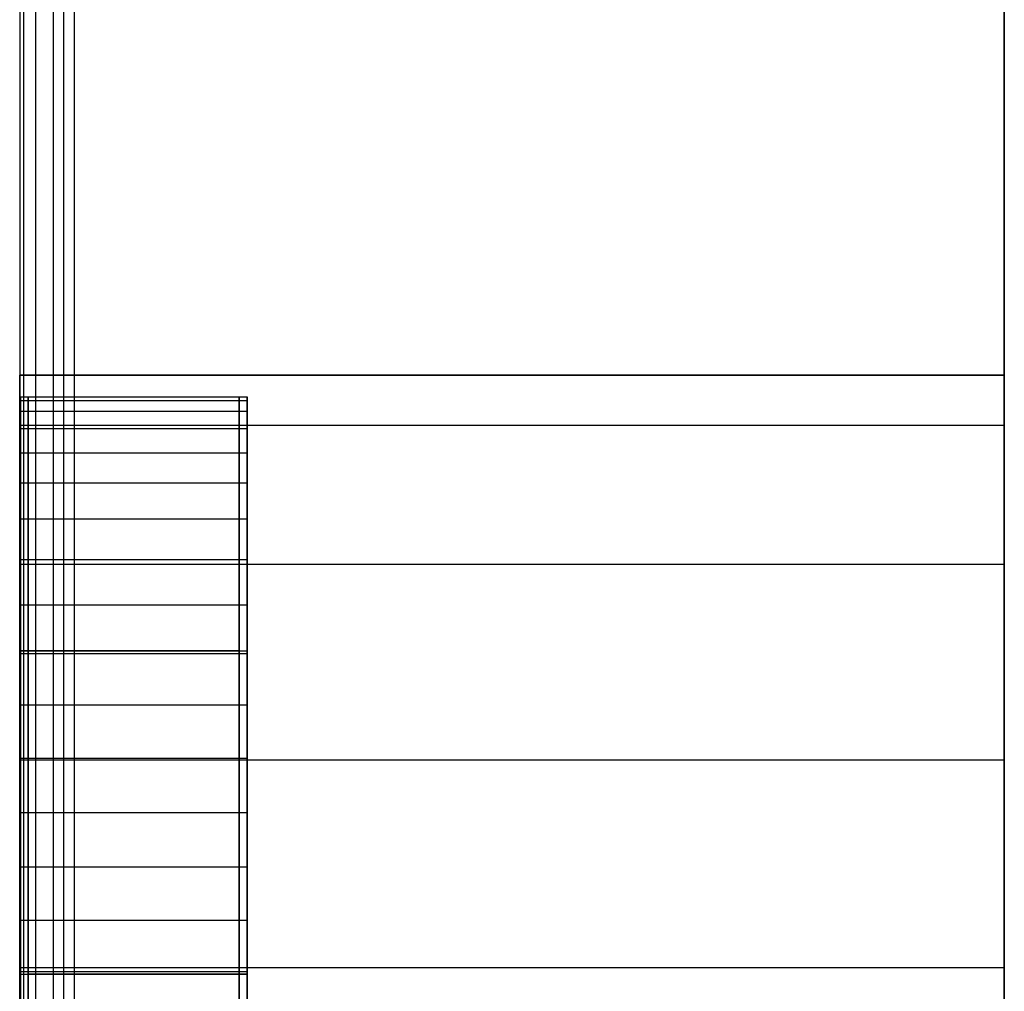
# Model space of a CAD drawing. Extents: x 0.1 to 19.8, y 1 to 3.5.
# Tile 2 of 30: x 0.098 to 0.453, y 1.272 to 1.622. Entities that reach past the tile are written whole.
import ezdxf

# ---------------------------------------------------------------- set-up
doc = ezdxf.new("R2010")
doc.units = 0
doc.header["$MEASUREMENT"] = 0
doc.layers.get('0').update_dxf_attribs({"color": 13, "linetype": 'CONTINUOUS'})

# ---------------------------------------------------------------- blocks, each defined once
blk = doc.blocks.new('OUTLINE_S_STL_2')
at = {"color": 0}
for p, q in [((0.11058, 1.00312, -3.62055), (0.11058, 3.48044, -3.62055)), ((0.11058, 1.00312, -3.62055), (0.11058, 3.48044, -3.62055)), ((0.11427, 1.002, -3.62167), (0.11427, 3.48156, -3.62167)), ((0.11427, 1.002, -3.62167), (0.11427, 3.48156, -3.62167)), ((0.11811, 1.00163, -3.62205), (0.11811, 3.48194, -3.62205)), ((0.11811, 1.00163, -3.62205), (0.11811, 3.48194, -3.62205)), ((0.45276, 1.00163, -3.62205), (0.45276, 3.48194, -3.62205)), ((0.45276, 1.00163, -3.62205), (0.45276, 3.48194, -3.62205)), ((0.10419, 1.00739, -3.61628), (0.10419, 3.47618, -3.61628)), ((0.10419, 1.00739, -3.61628), (0.10419, 3.47618, -3.61628)), ((0.09992, 1.01378, -3.6099), (0.09992, 3.46979, -3.6099)), ((0.09992, 1.01378, -3.6099), (0.09992, 3.46979, -3.6099)), ((0.09843, 3.46226), (0.09843, 1.02131)), ((0.09843, 3.46226, -3.60236), (0.09843, 1.02131, -3.60236)), ((0.09843, 3.46226), (0.09843, 1.02131)), ((0.09843, 3.46226, -3.60236), (0.09843, 1.02131, -3.60236)), ((0.45276, 3.32446), (0.45276, 1.15911)), ((0.45276, 3.32446), (0.45276, 1.15911)), ((0.45276, 1.16107, -3.52554), (0.45276, 3.32249, -3.52554)), ((0.45276, 1.16107, -3.16819), (0.45276, 3.32249, -3.16819)), ((0.45276, 1.16107, -3.53966), (0.45276, 3.32249, -3.53966)), ((0.09843, 1.47571, -0.76425), (0.09843, 1.49375, -0.69106)), ((0.09843, 1.49375, -0.69106), (0.09843, 1.47571, -0.61788)), ((0.09843, 1.47571, -3.04169), (0.09843, 1.49375, -2.9685)), ((0.09843, 1.49375, -2.9685), (0.09843, 1.47571, -2.89532)), ((0.45276, 1.49375, -2.9685), (0.09843, 1.49375, -2.9685)), ((0.09843, 1.47571, -3.04169), (0.09843, 1.49375, -2.9685)), ((0.09843, 1.49375, -2.9685), (0.09843, 1.47571, -2.89532)), ((0.45276, 1.49375, -2.9685), (0.09843, 1.49375, -2.9685)), ((0.09843, 1.49375, -0.69106), (0.09843, 1.47571, -0.61788)), ((0.09843, 1.49375, -0.69106), (0.45276, 1.49375, -0.69106)), ((0.09843, 1.49375, -0.69106), (0.45276, 1.49375, -0.69106)), ((0.09843, 1.47571, -0.76425), (0.09843, 1.49375, -0.69106)), ((0.45276, 1.47571, -0.61788), (0.45276, 1.49375, -0.69106)), ((0.45276, 1.49375, -0.69106), (0.45276, 1.47571, -0.76425)), ((0.45276, 1.47571, -2.89532), (0.45276, 1.49375, -2.9685)), ((0.45276, 1.49375, -2.9685), (0.45276, 1.47571, -3.04169)), ((0.45276, 1.49375, -2.9685), (0.45276, 1.47571, -3.04169)), ((0.45276, 1.47571, -2.89532), (0.45276, 1.49375, -2.9685)), ((0.45276, 1.47571, -0.61788), (0.45276, 1.49375, -0.69106)), ((0.45276, 1.49375, -0.69106), (0.45276, 1.47571, -0.76425)), ((0.09867, 1.4846, -0.67154), (0.09867, 1.48588, -0.69106)), ((0.09867, 1.48588, -0.69106), (0.09867, 1.4846, -0.71059)), ((0.09867, 1.48588, -0.69106), (0.09867, 1.4846, -0.71059)), ((0.09867, 1.48588, -0.69106), (0.17741, 1.48588, -0.69106)), ((0.09867, 1.4846, -0.67154), (0.09867, 1.48588, -0.69106)), ((0.09867, 1.48588, -0.69106), (0.17741, 1.48588, -0.69106)), ((0.1015, 1.48588, -2.9685), (0.1015, 1.4846, -2.98803)), ((0.1015, 1.4846, -2.94898), (0.1015, 1.48588, -2.9685)), ((0.1015, 1.48588, -2.9685), (0.18024, 1.48588, -2.9685)), ((0.1015, 1.4846, -2.94898), (0.1015, 1.48588, -2.9685)), ((0.1015, 1.48588, -2.9685), (0.1015, 1.4846, -2.98803)), ((0.1015, 1.48588, -2.9685), (0.18024, 1.48588, -2.9685)), ((0.17741, 1.4846, -0.71059), (0.17741, 1.48588, -0.69106)), ((0.17741, 1.48588, -0.69106), (0.17741, 1.4846, -0.67154)), ((0.17741, 1.4846, -0.71059), (0.17741, 1.48588, -0.69106)), ((0.17741, 1.48588, -0.69106), (0.17741, 1.4846, -0.67154)), ((0.18024, 1.48588, -2.9685), (0.18024, 1.4846, -2.94898)), ((0.18024, 1.4846, -2.98803), (0.18024, 1.48588, -2.9685)), ((0.18024, 1.48588, -2.9685), (0.18024, 1.4846, -2.94898)), ((0.18024, 1.4846, -2.98803), (0.18024, 1.48588, -2.9685)), ((0.09867, 1.48078, -0.65234), (0.09867, 1.4846, -0.67154)), ((0.09867, 1.4846, -0.71059), (0.09867, 1.48078, -0.72978)), ((0.09867, 1.4846, -0.71059), (0.09867, 1.48078, -0.72978)), ((0.09867, 1.4846, -0.71059), (0.17741, 1.4846, -0.71059)), ((0.09867, 1.4846, -0.71059), (0.17741, 1.4846, -0.71059)), ((0.09867, 1.4846, -0.67154), (0.17741, 1.4846, -0.67154)), ((0.09867, 1.48078, -0.65234), (0.09867, 1.4846, -0.67154)), ((0.09867, 1.4846, -0.67154), (0.17741, 1.4846, -0.67154)), ((0.1015, 1.4846, -2.98803), (0.1015, 1.48078, -3.00722)), ((0.1015, 1.48078, -2.92978), (0.1015, 1.4846, -2.94898)), ((0.1015, 1.4846, -2.94898), (0.18024, 1.4846, -2.94898)), ((0.1015, 1.48078, -2.92978), (0.1015, 1.4846, -2.94898)), ((0.1015, 1.4846, -2.94898), (0.18024, 1.4846, -2.94898)), ((0.1015, 1.4846, -2.98803), (0.1015, 1.48078, -3.00722)), ((0.1015, 1.4846, -2.98803), (0.18024, 1.4846, -2.98803)), ((0.1015, 1.4846, -2.98803), (0.18024, 1.4846, -2.98803)), ((0.17741, 1.48078, -0.72978), (0.17741, 1.4846, -0.71059)), ((0.17741, 1.4846, -0.67154), (0.17741, 1.48078, -0.65234)), ((0.17741, 1.48078, -0.72978), (0.17741, 1.4846, -0.71059)), ((0.17741, 1.4846, -0.67154), (0.17741, 1.48078, -0.65234)), ((0.18024, 1.4846, -2.94898), (0.18024, 1.48078, -2.92978)), ((0.18024, 1.48078, -3.00722), (0.18024, 1.4846, -2.98803)), ((0.18024, 1.4846, -2.94898), (0.18024, 1.48078, -2.92978)), ((0.18024, 1.48078, -3.00722), (0.18024, 1.4846, -2.98803)), ((0.09867, 1.47449, -0.63381), (0.09867, 1.48078, -0.65234)), ((0.09867, 1.48078, -0.72978), (0.09867, 1.47449, -0.74832)), ((0.09867, 1.48078, -0.72978), (0.09867, 1.47449, -0.74832)), ((0.09867, 1.48078, -0.72978), (0.17741, 1.48078, -0.72978)), ((0.09867, 1.48078, -0.72978), (0.17741, 1.48078, -0.72978)), ((0.09867, 1.48078, -0.65234), (0.17741, 1.48078, -0.65234)), ((0.09867, 1.47449, -0.63381), (0.09867, 1.48078, -0.65234)), ((0.09867, 1.48078, -0.65234), (0.17741, 1.48078, -0.65234)), ((0.1015, 1.48078, -3.00722), (0.1015, 1.47449, -3.02576)), ((0.1015, 1.47449, -2.91125), (0.1015, 1.48078, -2.92978)), ((0.1015, 1.48078, -2.92978), (0.18024, 1.48078, -2.92978)), ((0.1015, 1.47449, -2.91125), (0.1015, 1.48078, -2.92978)), ((0.1015, 1.48078, -2.92978), (0.18024, 1.48078, -2.92978)), ((0.1015, 1.48078, -3.00722), (0.1015, 1.47449, -3.02576)), ((0.1015, 1.48078, -3.00722), (0.18024, 1.48078, -3.00722)), ((0.1015, 1.48078, -3.00722), (0.18024, 1.48078, -3.00722)), ((0.17741, 1.47449, -0.74832), (0.17741, 1.48078, -0.72978)), ((0.17741, 1.48078, -0.65234), (0.17741, 1.47449, -0.63381)), ((0.17741, 1.47449, -0.74832), (0.17741, 1.48078, -0.72978)), ((0.17741, 1.48078, -0.65234), (0.17741, 1.47449, -0.63381)), ((0.18024, 1.48078, -2.92978), (0.18024, 1.47449, -2.91125)), ((0.18024, 1.47449, -3.02576), (0.18024, 1.48078, -3.00722)), ((0.18024, 1.48078, -2.92978), (0.18024, 1.47449, -2.91125)), ((0.18024, 1.47449, -3.02576), (0.18024, 1.48078, -3.00722)), ((0.09843, 1.42573, -0.82067), (0.09843, 1.47571, -0.76425)), ((0.09843, 1.47571, -0.61788), (0.09843, 1.42573, -0.56146)), ((0.09843, 1.42573, -3.09811), (0.09843, 1.47571, -3.04169)), ((0.09843, 1.47571, -2.89532), (0.09843, 1.42573, -2.8389)), ((0.09843, 1.47571, -3.04169), (0.45276, 1.47571, -3.04169)), ((0.09843, 1.47571, -3.04169), (0.45276, 1.47571, -3.04169)), ((0.09843, 1.42573, -3.09811), (0.09843, 1.47571, -3.04169)), ((0.09843, 1.47571, -2.89532), (0.09843, 1.42573, -2.8389)), ((0.09843, 1.47571, -2.89532), (0.45276, 1.47571, -2.89532)), ((0.09843, 1.47571, -2.89532), (0.45276, 1.47571, -2.89532)), ((0.09843, 1.47571, -0.61788), (0.09843, 1.42573, -0.56146)), ((0.09843, 1.47571, -0.61788), (0.45276, 1.47571, -0.61788)), ((0.09843, 1.47571, -0.61788), (0.45276, 1.47571, -0.61788)), ((0.09843, 1.47571, -0.76425), (0.45276, 1.47571, -0.76425)), ((0.09843, 1.47571, -0.76425), (0.45276, 1.47571, -0.76425)), ((0.09843, 1.42573, -0.82067), (0.09843, 1.47571, -0.76425)), ((0.09867, 1.46583, -0.61626), (0.09867, 1.47449, -0.63381)), ((0.09867, 1.47449, -0.74832), (0.09867, 1.46583, -0.76587)), ((0.09867, 1.47449, -0.74832), (0.09867, 1.46583, -0.76587)), ((0.09867, 1.47449, -0.74832), (0.17741, 1.47449, -0.74832)), ((0.09867, 1.47449, -0.74832), (0.17741, 1.47449, -0.74832)), ((0.09867, 1.47449, -0.63381), (0.17741, 1.47449, -0.63381)), ((0.09867, 1.46583, -0.61626), (0.09867, 1.47449, -0.63381)), ((0.09867, 1.47449, -0.63381), (0.17741, 1.47449, -0.63381)), ((0.1015, 1.47449, -3.02576), (0.1015, 1.46583, -3.04331)), ((0.1015, 1.46583, -2.8937), (0.1015, 1.47449, -2.91125)), ((0.1015, 1.47449, -2.91125), (0.18024, 1.47449, -2.91125)), ((0.1015, 1.46583, -2.8937), (0.1015, 1.47449, -2.91125)), ((0.1015, 1.47449, -2.91125), (0.18024, 1.47449, -2.91125)), ((0.1015, 1.47449, -3.02576), (0.1015, 1.46583, -3.04331)), ((0.1015, 1.47449, -3.02576), (0.18024, 1.47449, -3.02576)), ((0.1015, 1.47449, -3.02576), (0.18024, 1.47449, -3.02576)), ((0.17741, 1.46583, -0.76587), (0.17741, 1.47449, -0.74832)), ((0.17741, 1.47449, -0.63381), (0.17741, 1.46583, -0.61626)), ((0.17741, 1.46583, -0.76587), (0.17741, 1.47449, -0.74832)), ((0.17741, 1.47449, -0.63381), (0.17741, 1.46583, -0.61626)), ((0.18024, 1.47449, -2.91125), (0.18024, 1.46583, -2.8937)), ((0.18024, 1.46583, -3.04331), (0.18024, 1.47449, -3.02576)), ((0.18024, 1.47449, -2.91125), (0.18024, 1.46583, -2.8937)), ((0.18024, 1.46583, -3.04331), (0.18024, 1.47449, -3.02576)), ((0.45276, 1.42573, -0.56146), (0.45276, 1.47571, -0.61788)), ((0.45276, 1.47571, -0.76425), (0.45276, 1.42573, -0.82067)), ((0.45276, 1.42573, -2.8389), (0.45276, 1.47571, -2.89532)), ((0.45276, 1.47571, -3.04169), (0.45276, 1.42573, -3.09811)), ((0.45276, 1.47571, -3.04169), (0.45276, 1.42573, -3.09811)), ((0.45276, 1.42573, -2.8389), (0.45276, 1.47571, -2.89532)), ((0.45276, 1.42573, -0.56146), (0.45276, 1.47571, -0.61788)), ((0.45276, 1.47571, -0.76425), (0.45276, 1.42573, -0.82067)), ((0.09867, 1.45496, -0.59999), (0.09867, 1.46583, -0.61626)), ((0.09867, 1.46583, -0.76587), (0.09867, 1.45496, -0.78214)), ((0.09867, 1.46583, -0.76587), (0.09867, 1.45496, -0.78214)), ((0.09867, 1.46583, -0.76587), (0.17741, 1.46583, -0.76587)), ((0.09867, 1.46583, -0.76587), (0.17741, 1.46583, -0.76587)), ((0.09867, 1.46583, -0.61626), (0.17741, 1.46583, -0.61626)), ((0.09867, 1.45496, -0.59999), (0.09867, 1.46583, -0.61626)), ((0.09867, 1.46583, -0.61626), (0.17741, 1.46583, -0.61626)), ((0.1015, 1.46583, -3.04331), (0.1015, 1.45496, -3.05958)), ((0.1015, 1.45496, -2.87743), (0.1015, 1.46583, -2.8937)), ((0.1015, 1.46583, -2.8937), (0.18024, 1.46583, -2.8937)), ((0.1015, 1.45496, -2.87743), (0.1015, 1.46583, -2.8937)), ((0.1015, 1.46583, -2.8937), (0.18024, 1.46583, -2.8937)), ((0.1015, 1.46583, -3.04331), (0.1015, 1.45496, -3.05958)), ((0.1015, 1.46583, -3.04331), (0.18024, 1.46583, -3.04331)), ((0.1015, 1.46583, -3.04331), (0.18024, 1.46583, -3.04331)), ((0.17741, 1.45496, -0.78214), (0.17741, 1.46583, -0.76587)), ((0.17741, 1.46583, -0.61626), (0.17741, 1.45496, -0.59999)), ((0.17741, 1.45496, -0.78214), (0.17741, 1.46583, -0.76587)), ((0.17741, 1.46583, -0.61626), (0.17741, 1.45496, -0.59999)), ((0.18024, 1.46583, -2.8937), (0.18024, 1.45496, -2.87743)), ((0.18024, 1.45496, -3.05958), (0.18024, 1.46583, -3.04331)), ((0.18024, 1.46583, -2.8937), (0.18024, 1.45496, -2.87743)), ((0.18024, 1.45496, -3.05958), (0.18024, 1.46583, -3.04331)), ((0.09867, 1.44206, -0.58528), (0.09867, 1.45496, -0.59999)), ((0.09867, 1.45496, -0.78214), (0.09867, 1.44206, -0.79685)), ((0.09867, 1.45496, -0.78214), (0.09867, 1.44206, -0.79685)), ((0.09867, 1.45496, -0.78214), (0.17741, 1.45496, -0.78214)), ((0.09867, 1.45496, -0.78214), (0.17741, 1.45496, -0.78214)), ((0.09867, 1.45496, -0.59999), (0.17741, 1.45496, -0.59999)), ((0.09867, 1.44206, -0.58528), (0.09867, 1.45496, -0.59999)), ((0.09867, 1.45496, -0.59999), (0.17741, 1.45496, -0.59999)), ((0.1015, 1.45496, -3.05958), (0.1015, 1.44206, -3.07429)), ((0.1015, 1.44206, -2.86272), (0.1015, 1.45496, -2.87743)), ((0.1015, 1.45496, -2.87743), (0.18024, 1.45496, -2.87743)), ((0.1015, 1.44206, -2.86272), (0.1015, 1.45496, -2.87743)), ((0.1015, 1.45496, -2.87743), (0.18024, 1.45496, -2.87743)), ((0.1015, 1.45496, -3.05958), (0.1015, 1.44206, -3.07429)), ((0.1015, 1.45496, -3.05958), (0.18024, 1.45496, -3.05958)), ((0.1015, 1.45496, -3.05958), (0.18024, 1.45496, -3.05958)), ((0.17741, 1.44206, -0.79685), (0.17741, 1.45496, -0.78214)), ((0.17741, 1.45496, -0.59999), (0.17741, 1.44206, -0.58528)), ((0.17741, 1.44206, -0.79685), (0.17741, 1.45496, -0.78214)), ((0.17741, 1.45496, -0.59999), (0.17741, 1.44206, -0.58528)), ((0.18024, 1.45496, -2.87743), (0.18024, 1.44206, -2.86272)), ((0.18024, 1.44206, -3.07429), (0.18024, 1.45496, -3.05958)), ((0.18024, 1.45496, -2.87743), (0.18024, 1.44206, -2.86272)), ((0.18024, 1.44206, -3.07429), (0.18024, 1.45496, -3.05958)), ((0.09867, 1.42735, -0.57237), (0.09867, 1.44206, -0.58528)), ((0.09867, 1.44206, -0.79685), (0.09867, 1.42735, -0.80975)), ((0.09867, 1.44206, -0.79685), (0.09867, 1.42735, -0.80975)), ((0.09867, 1.44206, -0.79685), (0.17741, 1.44206, -0.79685)), ((0.09867, 1.44206, -0.79685), (0.17741, 1.44206, -0.79685)), ((0.09867, 1.44206, -0.58528), (0.17741, 1.44206, -0.58528)), ((0.09867, 1.42735, -0.57237), (0.09867, 1.44206, -0.58528)), ((0.09867, 1.44206, -0.58528), (0.17741, 1.44206, -0.58528)), ((0.1015, 1.44206, -3.07429), (0.1015, 1.42735, -3.08719)), ((0.1015, 1.42735, -2.84981), (0.1015, 1.44206, -2.86272)), ((0.1015, 1.44206, -2.86272), (0.18024, 1.44206, -2.86272)), ((0.1015, 1.42735, -2.84981), (0.1015, 1.44206, -2.86272)), ((0.1015, 1.44206, -2.86272), (0.18024, 1.44206, -2.86272)), ((0.1015, 1.44206, -3.07429), (0.1015, 1.42735, -3.08719)), ((0.1015, 1.44206, -3.07429), (0.18024, 1.44206, -3.07429)), ((0.1015, 1.44206, -3.07429), (0.18024, 1.44206, -3.07429)), ((0.17741, 1.42735, -0.80975), (0.17741, 1.44206, -0.79685)), ((0.17741, 1.44206, -0.58528), (0.17741, 1.42735, -0.57237)), ((0.17741, 1.42735, -0.80975), (0.17741, 1.44206, -0.79685)), ((0.17741, 1.44206, -0.58528), (0.17741, 1.42735, -0.57237)), ((0.18024, 1.44206, -2.86272), (0.18024, 1.42735, -2.84981)), ((0.18024, 1.42735, -3.08719), (0.18024, 1.44206, -3.07429)), ((0.18024, 1.44206, -2.86272), (0.18024, 1.42735, -2.84981)), ((0.18024, 1.42735, -3.08719), (0.18024, 1.44206, -3.07429)), ((0.09843, 1.35525, -0.8474), (0.09843, 1.42573, -0.82067)), ((0.09843, 1.42573, -0.56146), (0.09843, 1.35525, -0.53473)), ((0.09843, 1.42573, -2.8389), (0.09843, 1.35525, -2.81217)), ((0.09843, 1.35525, -3.12484), (0.09843, 1.42573, -3.09811)), ((0.09843, 1.42573, -3.09811), (0.45276, 1.42573, -3.09811)), ((0.09843, 1.42573, -3.09811), (0.45276, 1.42573, -3.09811)), ((0.09843, 1.35525, -3.12484), (0.09843, 1.42573, -3.09811)), ((0.09843, 1.42573, -2.8389), (0.09843, 1.35525, -2.81217)), ((0.09843, 1.42573, -2.8389), (0.45276, 1.42573, -2.8389)), ((0.09843, 1.42573, -2.8389), (0.45276, 1.42573, -2.8389)), ((0.09843, 1.42573, -0.56146), (0.09843, 1.35525, -0.53473)), ((0.09843, 1.42573, -0.56146), (0.45276, 1.42573, -0.56146)), ((0.09843, 1.42573, -0.56146), (0.45276, 1.42573, -0.56146)), ((0.09843, 1.42573, -0.82067), (0.45276, 1.42573, -0.82067)), ((0.09843, 1.42573, -0.82067), (0.45276, 1.42573, -0.82067)), ((0.09843, 1.35525, -0.8474), (0.09843, 1.42573, -0.82067)), ((0.09867, 1.41107, -0.5615), (0.09867, 1.42735, -0.57237)), ((0.09867, 1.42735, -0.80975), (0.09867, 1.41107, -0.82063)), ((0.09867, 1.42735, -0.80975), (0.09867, 1.41107, -0.82063)), ((0.09867, 1.42735, -0.80975), (0.17741, 1.42735, -0.80975)), ((0.09867, 1.42735, -0.80975), (0.17741, 1.42735, -0.80975)), ((0.09867, 1.42735, -0.57237), (0.17741, 1.42735, -0.57237)), ((0.09867, 1.41107, -0.5615), (0.09867, 1.42735, -0.57237)), ((0.09867, 1.42735, -0.57237), (0.17741, 1.42735, -0.57237)), ((0.1015, 1.42735, -3.08719), (0.1015, 1.41107, -3.09807)), ((0.1015, 1.41107, -2.83894), (0.1015, 1.42735, -2.84981)), ((0.1015, 1.42735, -2.84981), (0.18024, 1.42735, -2.84981)), ((0.1015, 1.41107, -2.83894), (0.1015, 1.42735, -2.84981)), ((0.1015, 1.42735, -2.84981), (0.18024, 1.42735, -2.84981)), ((0.1015, 1.42735, -3.08719), (0.1015, 1.41107, -3.09807)), ((0.1015, 1.42735, -3.08719), (0.18024, 1.42735, -3.08719)), ((0.1015, 1.42735, -3.08719), (0.18024, 1.42735, -3.08719)), ((0.17741, 1.41107, -0.82063), (0.17741, 1.42735, -0.80975)), ((0.17741, 1.42735, -0.57237), (0.17741, 1.41107, -0.5615)), ((0.17741, 1.41107, -0.82063), (0.17741, 1.42735, -0.80975)), ((0.17741, 1.42735, -0.57237), (0.17741, 1.41107, -0.5615)), ((0.18024, 1.42735, -2.84981), (0.18024, 1.41107, -2.83894)), ((0.18024, 1.41107, -3.09807), (0.18024, 1.42735, -3.08719)), ((0.18024, 1.42735, -2.84981), (0.18024, 1.41107, -2.83894)), ((0.18024, 1.41107, -3.09807), (0.18024, 1.42735, -3.08719)), ((0.45276, 1.42573, -0.82067), (0.45276, 1.35525, -0.8474)), ((0.45276, 1.35525, -0.53473), (0.45276, 1.42573, -0.56146)), ((0.45276, 1.42573, -3.09811), (0.45276, 1.35525, -3.12484)), ((0.45276, 1.35525, -2.81217), (0.45276, 1.42573, -2.8389)), ((0.45276, 1.42573, -3.09811), (0.45276, 1.35525, -3.12484)), ((0.45276, 1.35525, -2.81217), (0.45276, 1.42573, -2.8389)), ((0.45276, 1.35525, -0.53473), (0.45276, 1.42573, -0.56146)), ((0.45276, 1.42573, -0.82067), (0.45276, 1.35525, -0.8474)), ((0.09867, 1.39352, -0.55285), (0.09867, 1.41107, -0.5615)), ((0.09867, 1.41107, -0.82063), (0.09867, 1.39352, -0.82928)), ((0.09867, 1.41107, -0.82063), (0.09867, 1.39352, -0.82928)), ((0.09867, 1.41107, -0.82063), (0.17741, 1.41107, -0.82063)), ((0.09867, 1.41107, -0.82063), (0.17741, 1.41107, -0.82063)), ((0.09867, 1.41107, -0.5615), (0.17741, 1.41107, -0.5615)), ((0.09867, 1.39352, -0.55285), (0.09867, 1.41107, -0.5615)), ((0.09867, 1.41107, -0.5615), (0.17741, 1.41107, -0.5615)), ((0.1015, 1.41107, -3.09807), (0.1015, 1.39352, -3.10672)), ((0.1015, 1.39352, -2.83029), (0.1015, 1.41107, -2.83894)), ((0.1015, 1.41107, -2.83894), (0.18024, 1.41107, -2.83894)), ((0.1015, 1.39352, -2.83029), (0.1015, 1.41107, -2.83894)), ((0.1015, 1.41107, -2.83894), (0.18024, 1.41107, -2.83894)), ((0.1015, 1.41107, -3.09807), (0.1015, 1.39352, -3.10672)), ((0.1015, 1.41107, -3.09807), (0.18024, 1.41107, -3.09807)), ((0.1015, 1.41107, -3.09807), (0.18024, 1.41107, -3.09807)), ((0.17741, 1.39352, -0.82928), (0.17741, 1.41107, -0.82063)), ((0.17741, 1.41107, -0.5615), (0.17741, 1.39352, -0.55285)), ((0.17741, 1.39352, -0.82928), (0.17741, 1.41107, -0.82063)), ((0.17741, 1.41107, -0.5615), (0.17741, 1.39352, -0.55285)), ((0.18024, 1.41107, -2.83894), (0.18024, 1.39352, -2.83029)), ((0.18024, 1.39352, -3.10672), (0.18024, 1.41107, -3.09807)), ((0.18024, 1.41107, -2.83894), (0.18024, 1.39352, -2.83029)), ((0.18024, 1.39352, -3.10672), (0.18024, 1.41107, -3.09807)), ((0.09867, 1.33627, -0.75821), (0.09867, 1.39443, -0.72464)), ((0.09867, 1.39443, -0.72464), (0.09867, 1.39443, -0.65749)), ((0.09867, 1.39443, -0.65749), (0.09867, 1.33627, -0.62391)), ((0.09867, 1.33627, -0.75821), (0.09867, 1.39443, -0.72464)), ((0.17741, 1.39443, -0.72464), (0.09867, 1.39443, -0.72464)), ((0.09867, 1.39443, -0.65749), (0.09867, 1.33627, -0.62391)), ((0.09867, 1.39443, -0.65749), (0.17741, 1.39443, -0.65749)), ((0.09867, 1.39443, -0.72464), (0.09867, 1.39443, -0.65749)), ((0.17741, 1.39443, -0.72464), (0.09867, 1.39443, -0.72464)), ((0.09867, 1.39443, -0.65749), (0.17741, 1.39443, -0.65749)), ((0.09867, 1.37499, -0.54655), (0.09867, 1.39352, -0.55285)), ((0.09867, 1.39352, -0.82928), (0.09867, 1.37499, -0.83557)), ((0.09867, 1.39352, -0.82928), (0.09867, 1.37499, -0.83557)), ((0.09867, 1.39352, -0.82928), (0.17741, 1.39352, -0.82928)), ((0.09867, 1.39352, -0.82928), (0.17741, 1.39352, -0.82928)), ((0.09867, 1.39352, -0.55285), (0.17741, 1.39352, -0.55285)), ((0.09867, 1.37499, -0.54655), (0.09867, 1.39352, -0.55285)), ((0.09867, 1.39352, -0.55285), (0.17741, 1.39352, -0.55285)), ((0.1015, 1.33627, -3.03565), (0.1015, 1.39443, -3.00208)), ((0.1015, 1.39443, -3.00208), (0.1015, 1.39443, -2.93493)), ((0.1015, 1.39443, -2.93493), (0.1015, 1.33627, -2.90135)), ((0.1015, 1.39443, -2.93493), (0.1015, 1.33627, -2.90135)), ((0.1015, 1.39443, -2.93493), (0.18024, 1.39443, -2.93493)), ((0.1015, 1.39443, -3.00208), (0.1015, 1.39443, -2.93493)), ((0.1015, 1.39443, -3.00208), (0.18024, 1.39443, -3.00208)), ((0.1015, 1.39443, -2.93493), (0.18024, 1.39443, -2.93493)), ((0.1015, 1.33627, -3.03565), (0.1015, 1.39443, -3.00208)), ((0.1015, 1.39443, -3.00208), (0.18024, 1.39443, -3.00208)), ((0.1015, 1.39352, -3.10672), (0.1015, 1.37499, -3.11301)), ((0.1015, 1.37499, -2.824), (0.1015, 1.39352, -2.83029)), ((0.1015, 1.39352, -2.83029), (0.18024, 1.39352, -2.83029)), ((0.1015, 1.37499, -2.824), (0.1015, 1.39352, -2.83029)), ((0.1015, 1.39352, -2.83029), (0.18024, 1.39352, -2.83029)), ((0.1015, 1.39352, -3.10672), (0.1015, 1.37499, -3.11301)), ((0.1015, 1.39352, -3.10672), (0.18024, 1.39352, -3.10672)), ((0.1015, 1.39352, -3.10672), (0.18024, 1.39352, -3.10672)), ((0.17741, 1.33627, -0.62391), (0.17741, 1.39443, -0.65749)), ((0.17741, 1.39443, -0.65749), (0.17741, 1.39443, -0.72464)), ((0.17741, 1.39443, -0.72464), (0.17741, 1.33627, -0.75821)), ((0.17741, 1.39443, -0.72464), (0.17741, 1.33627, -0.75821)), ((0.17741, 1.33627, -0.62391), (0.17741, 1.39443, -0.65749)), ((0.17741, 1.39443, -0.65749), (0.17741, 1.39443, -0.72464)), ((0.17741, 1.37499, -0.83557), (0.17741, 1.39352, -0.82928)), ((0.17741, 1.39352, -0.55285), (0.17741, 1.37499, -0.54655)), ((0.17741, 1.37499, -0.83557), (0.17741, 1.39352, -0.82928)), ((0.17741, 1.39352, -0.55285), (0.17741, 1.37499, -0.54655)), ((0.18024, 1.33627, -2.90135), (0.18024, 1.39443, -2.93493)), ((0.18024, 1.39443, -2.93493), (0.18024, 1.39443, -3.00208)), ((0.18024, 1.39443, -3.00208), (0.18024, 1.33627, -3.03565)), ((0.18024, 1.33627, -2.90135), (0.18024, 1.39443, -2.93493)), ((0.18024, 1.39443, -2.93493), (0.18024, 1.39443, -3.00208)), ((0.18024, 1.39443, -3.00208), (0.18024, 1.33627, -3.03565)), ((0.18024, 1.39352, -2.83029), (0.18024, 1.37499, -2.824)), ((0.18024, 1.37499, -3.11301), (0.18024, 1.39352, -3.10672)), ((0.18024, 1.39352, -2.83029), (0.18024, 1.37499, -2.824)), ((0.18024, 1.37499, -3.11301), (0.18024, 1.39352, -3.10672)), ((0.09867, 1.3558, -0.54274), (0.09867, 1.37499, -0.54655)), ((0.09867, 1.37499, -0.83557), (0.09867, 1.3558, -0.83939)), ((0.09867, 1.37499, -0.83557), (0.09867, 1.3558, -0.83939)), ((0.09867, 1.37499, -0.83557), (0.17741, 1.37499, -0.83557)), ((0.09867, 1.37499, -0.83557), (0.17741, 1.37499, -0.83557)), ((0.09867, 1.37499, -0.54655), (0.17741, 1.37499, -0.54655)), ((0.09867, 1.3558, -0.54274), (0.09867, 1.37499, -0.54655)), ((0.09867, 1.37499, -0.54655), (0.17741, 1.37499, -0.54655)), ((0.1015, 1.37499, -3.11301), (0.1015, 1.3558, -3.11683)), ((0.1015, 1.3558, -2.82018), (0.1015, 1.37499, -2.824)), ((0.1015, 1.37499, -2.824), (0.18024, 1.37499, -2.824)), ((0.1015, 1.3558, -2.82018), (0.1015, 1.37499, -2.824)), ((0.1015, 1.37499, -2.824), (0.18024, 1.37499, -2.824)), ((0.1015, 1.37499, -3.11301), (0.1015, 1.3558, -3.11683)), ((0.1015, 1.37499, -3.11301), (0.18024, 1.37499, -3.11301)), ((0.1015, 1.37499, -3.11301), (0.18024, 1.37499, -3.11301)), ((0.17741, 1.3558, -0.83939), (0.17741, 1.37499, -0.83557)), ((0.17741, 1.37499, -0.54655), (0.17741, 1.3558, -0.54274)), ((0.17741, 1.3558, -0.83939), (0.17741, 1.37499, -0.83557)), ((0.17741, 1.37499, -0.54655), (0.17741, 1.3558, -0.54274)), ((0.18024, 1.37499, -2.824), (0.18024, 1.3558, -2.82018)), ((0.18024, 1.3558, -3.11683), (0.18024, 1.37499, -3.11301)), ((0.18024, 1.37499, -2.824), (0.18024, 1.3558, -2.82018)), ((0.18024, 1.3558, -3.11683), (0.18024, 1.37499, -3.11301)), ((0.09843, 1.28043, -0.83831), (0.09843, 1.35525, -0.8474)), ((0.09843, 1.35525, -0.53473), (0.09843, 1.28043, -0.54382)), ((0.09843, 1.35525, -2.81217), (0.09843, 1.28043, -2.82126)), ((0.09843, 1.28043, -3.11575), (0.09843, 1.35525, -3.12484)), ((0.09843, 1.35525, -3.12484), (0.45276, 1.35525, -3.12484)), ((0.09843, 1.35525, -3.12484), (0.45276, 1.35525, -3.12484)), ((0.09843, 1.28043, -3.11575), (0.09843, 1.35525, -3.12484)), ((0.09843, 1.35525, -2.81217), (0.09843, 1.28043, -2.82126)), ((0.09843, 1.35525, -2.81217), (0.45276, 1.35525, -2.81217)), ((0.09843, 1.35525, -2.81217), (0.45276, 1.35525, -2.81217)), ((0.09843, 1.35525, -0.53473), (0.09843, 1.28043, -0.54382)), ((0.09843, 1.35525, -0.53473), (0.45276, 1.35525, -0.53473)), ((0.09843, 1.35525, -0.53473), (0.45276, 1.35525, -0.53473)), ((0.09843, 1.35525, -0.8474), (0.45276, 1.35525, -0.8474)), ((0.09843, 1.35525, -0.8474), (0.45276, 1.35525, -0.8474)), ((0.09843, 1.28043, -0.83831), (0.09843, 1.35525, -0.8474)), ((0.09867, 1.33627, -0.54146), (0.09867, 1.3558, -0.54274)), ((0.09867, 1.3558, -0.83939), (0.09867, 1.33627, -0.84067)), ((0.09867, 1.3558, -0.83939), (0.09867, 1.33627, -0.84067)), ((0.09867, 1.3558, -0.83939), (0.17741, 1.3558, -0.83939)), ((0.09867, 1.3558, -0.83939), (0.17741, 1.3558, -0.83939)), ((0.09867, 1.3558, -0.54274), (0.17741, 1.3558, -0.54274)), ((0.09867, 1.33627, -0.54146), (0.09867, 1.3558, -0.54274)), ((0.09867, 1.3558, -0.54274), (0.17741, 1.3558, -0.54274)), ((0.1015, 1.3558, -3.11683), (0.1015, 1.33627, -3.11811)), ((0.1015, 1.33627, -2.8189), (0.1015, 1.3558, -2.82018)), ((0.1015, 1.3558, -2.82018), (0.18024, 1.3558, -2.82018)), ((0.1015, 1.33627, -2.8189), (0.1015, 1.3558, -2.82018)), ((0.1015, 1.3558, -2.82018), (0.18024, 1.3558, -2.82018)), ((0.1015, 1.3558, -3.11683), (0.1015, 1.33627, -3.11811)), ((0.1015, 1.3558, -3.11683), (0.18024, 1.3558, -3.11683)), ((0.1015, 1.3558, -3.11683), (0.18024, 1.3558, -3.11683)), ((0.17741, 1.33627, -0.84067), (0.17741, 1.3558, -0.83939)), ((0.17741, 1.3558, -0.54274), (0.17741, 1.33627, -0.54146)), ((0.17741, 1.33627, -0.84067), (0.17741, 1.3558, -0.83939)), ((0.17741, 1.3558, -0.54274), (0.17741, 1.33627, -0.54146)), ((0.18024, 1.3558, -2.82018), (0.18024, 1.33627, -2.8189)), ((0.18024, 1.33627, -3.11811), (0.18024, 1.3558, -3.11683)), ((0.18024, 1.3558, -2.82018), (0.18024, 1.33627, -2.8189)), ((0.18024, 1.33627, -3.11811), (0.18024, 1.3558, -3.11683)), ((0.45276, 1.35525, -0.8474), (0.45276, 1.28043, -0.83831)), ((0.45276, 1.28043, -0.54382), (0.45276, 1.35525, -0.53473)), ((0.45276, 1.35525, -3.12484), (0.45276, 1.28043, -3.11575)), ((0.45276, 1.28043, -2.82126), (0.45276, 1.35525, -2.81217)), ((0.45276, 1.35525, -3.12484), (0.45276, 1.28043, -3.11575)), ((0.45276, 1.28043, -2.82126), (0.45276, 1.35525, -2.81217)), ((0.45276, 1.28043, -0.54382), (0.45276, 1.35525, -0.53473)), ((0.45276, 1.35525, -0.8474), (0.45276, 1.28043, -0.83831)), ((0.09867, 1.31674, -0.54274), (0.09867, 1.33627, -0.54146)), ((0.09867, 1.33627, -0.84067), (0.09867, 1.31674, -0.83939)), ((0.09867, 1.33627, -0.62391), (0.09867, 1.27812, -0.65749)), ((0.09867, 1.27812, -0.72464), (0.09867, 1.33627, -0.75821)), ((0.09867, 1.33627, -0.84067), (0.09867, 1.31674, -0.83939)), ((0.09867, 1.33627, -0.84067), (0.17741, 1.33627, -0.84067)), ((0.09867, 1.33627, -0.84067), (0.17741, 1.33627, -0.84067)), ((0.09867, 1.33627, -0.54146), (0.17741, 1.33627, -0.54146)), ((0.09867, 1.31674, -0.54274), (0.09867, 1.33627, -0.54146)), ((0.09867, 1.33627, -0.54146), (0.17741, 1.33627, -0.54146)), ((0.09867, 1.33627, -0.75821), (0.17741, 1.33627, -0.75821)), ((0.09867, 1.27812, -0.72464), (0.09867, 1.33627, -0.75821)), ((0.09867, 1.33627, -0.75821), (0.17741, 1.33627, -0.75821)), ((0.09867, 1.33627, -0.62391), (0.09867, 1.27812, -0.65749)), ((0.09867, 1.33627, -0.62391), (0.17741, 1.33627, -0.62391)), ((0.09867, 1.33627, -0.62391), (0.17741, 1.33627, -0.62391)), ((0.1015, 1.33627, -3.11811), (0.1015, 1.31674, -3.11683)), ((0.1015, 1.31674, -2.82018), (0.1015, 1.33627, -2.8189)), ((0.1015, 1.33627, -2.90135), (0.1015, 1.27812, -2.93493)), ((0.1015, 1.27812, -3.00208), (0.1015, 1.33627, -3.03565)), ((0.1015, 1.33627, -2.8189), (0.18024, 1.33627, -2.8189)), ((0.1015, 1.31674, -2.82018), (0.1015, 1.33627, -2.8189)), ((0.1015, 1.33627, -2.8189), (0.18024, 1.33627, -2.8189)), ((0.1015, 1.33627, -3.11811), (0.1015, 1.31674, -3.11683)), ((0.1015, 1.33627, -3.11811), (0.18024, 1.33627, -3.11811)), ((0.1015, 1.33627, -3.11811), (0.18024, 1.33627, -3.11811)), ((0.1015, 1.33627, -2.90135), (0.1015, 1.27812, -2.93493)), ((0.1015, 1.33627, -2.90135), (0.18024, 1.33627, -2.90135)), ((0.1015, 1.33627, -2.90135), (0.18024, 1.33627, -2.90135)), ((0.1015, 1.33627, -3.03565), (0.18024, 1.33627, -3.03565)), ((0.1015, 1.27812, -3.00208), (0.1015, 1.33627, -3.03565)), ((0.1015, 1.33627, -3.03565), (0.18024, 1.33627, -3.03565)), ((0.17741, 1.31674, -0.83939), (0.17741, 1.33627, -0.84067)), ((0.17741, 1.33627, -0.54146), (0.17741, 1.31674, -0.54274)), ((0.17741, 1.33627, -0.75821), (0.17741, 1.27812, -0.72464)), ((0.17741, 1.27812, -0.65749), (0.17741, 1.33627, -0.62391)), ((0.17741, 1.31674, -0.83939), (0.17741, 1.33627, -0.84067)), ((0.17741, 1.33627, -0.54146), (0.17741, 1.31674, -0.54274)), ((0.17741, 1.33627, -0.75821), (0.17741, 1.27812, -0.72464)), ((0.17741, 1.27812, -0.65749), (0.17741, 1.33627, -0.62391)), ((0.18024, 1.33627, -2.8189), (0.18024, 1.31674, -2.82018)), ((0.18024, 1.31674, -3.11683), (0.18024, 1.33627, -3.11811)), ((0.18024, 1.33627, -3.03565), (0.18024, 1.27812, -3.00208)), ((0.18024, 1.27812, -2.93493), (0.18024, 1.33627, -2.90135)), ((0.18024, 1.33627, -2.8189), (0.18024, 1.31674, -2.82018)), ((0.18024, 1.31674, -3.11683), (0.18024, 1.33627, -3.11811)), ((0.18024, 1.27812, -2.93493), (0.18024, 1.33627, -2.90135)), ((0.18024, 1.33627, -3.03565), (0.18024, 1.27812, -3.00208)), ((0.09867, 1.29755, -0.54655), (0.09867, 1.31674, -0.54274)), ((0.09867, 1.31674, -0.83939), (0.09867, 1.29755, -0.83557)), ((0.09867, 1.31674, -0.83939), (0.09867, 1.29755, -0.83557)), ((0.09867, 1.31674, -0.83939), (0.17741, 1.31674, -0.83939)), ((0.09867, 1.31674, -0.83939), (0.17741, 1.31674, -0.83939)), ((0.09867, 1.31674, -0.54274), (0.17741, 1.31674, -0.54274)), ((0.09867, 1.29755, -0.54655), (0.09867, 1.31674, -0.54274)), ((0.09867, 1.31674, -0.54274), (0.17741, 1.31674, -0.54274)), ((0.1015, 1.31674, -3.11683), (0.1015, 1.29755, -3.11301)), ((0.1015, 1.29755, -2.824), (0.1015, 1.31674, -2.82018)), ((0.1015, 1.31674, -2.82018), (0.18024, 1.31674, -2.82018)), ((0.1015, 1.29755, -2.824), (0.1015, 1.31674, -2.82018)), ((0.1015, 1.31674, -2.82018), (0.18024, 1.31674, -2.82018)), ((0.1015, 1.31674, -3.11683), (0.1015, 1.29755, -3.11301)), ((0.1015, 1.31674, -3.11683), (0.18024, 1.31674, -3.11683)), ((0.1015, 1.31674, -3.11683), (0.18024, 1.31674, -3.11683)), ((0.17741, 1.29755, -0.83557), (0.17741, 1.31674, -0.83939)), ((0.17741, 1.31674, -0.54274), (0.17741, 1.29755, -0.54655)), ((0.17741, 1.29755, -0.83557), (0.17741, 1.31674, -0.83939)), ((0.17741, 1.31674, -0.54274), (0.17741, 1.29755, -0.54655)), ((0.18024, 1.31674, -2.82018), (0.18024, 1.29755, -2.824)), ((0.18024, 1.29755, -3.11301), (0.18024, 1.31674, -3.11683)), ((0.18024, 1.31674, -2.82018), (0.18024, 1.29755, -2.824)), ((0.18024, 1.29755, -3.11301), (0.18024, 1.31674, -3.11683)), ((0.09867, 1.27902, -0.55285), (0.09867, 1.29755, -0.54655)), ((0.09867, 1.29755, -0.83557), (0.09867, 1.27902, -0.82928)), ((0.09867, 1.29755, -0.83557), (0.09867, 1.27902, -0.82928)), ((0.09867, 1.29755, -0.83557), (0.17741, 1.29755, -0.83557)), ((0.09867, 1.29755, -0.83557), (0.17741, 1.29755, -0.83557)), ((0.09867, 1.29755, -0.54655), (0.17741, 1.29755, -0.54655)), ((0.09867, 1.27902, -0.55285), (0.09867, 1.29755, -0.54655)), ((0.09867, 1.29755, -0.54655), (0.17741, 1.29755, -0.54655)), ((0.1015, 1.29755, -3.11301), (0.1015, 1.27902, -3.10672)), ((0.1015, 1.27902, -2.83029), (0.1015, 1.29755, -2.824)), ((0.1015, 1.29755, -2.824), (0.18024, 1.29755, -2.824)), ((0.1015, 1.27902, -2.83029), (0.1015, 1.29755, -2.824)), ((0.1015, 1.29755, -2.824), (0.18024, 1.29755, -2.824)), ((0.1015, 1.29755, -3.11301), (0.1015, 1.27902, -3.10672)), ((0.1015, 1.29755, -3.11301), (0.18024, 1.29755, -3.11301)), ((0.1015, 1.29755, -3.11301), (0.18024, 1.29755, -3.11301)), ((0.17741, 1.27902, -0.82928), (0.17741, 1.29755, -0.83557)), ((0.17741, 1.29755, -0.54655), (0.17741, 1.27902, -0.55285)), ((0.17741, 1.27902, -0.82928), (0.17741, 1.29755, -0.83557)), ((0.17741, 1.29755, -0.54655), (0.17741, 1.27902, -0.55285)), ((0.18024, 1.29755, -2.824), (0.18024, 1.27902, -2.83029)), ((0.18024, 1.27902, -3.10672), (0.18024, 1.29755, -3.11301)), ((0.18024, 1.29755, -2.824), (0.18024, 1.27902, -2.83029)), ((0.18024, 1.27902, -3.10672), (0.18024, 1.29755, -3.11301)), ((0.09843, 1.2184, -0.79549), (0.09843, 1.28043, -0.83831)), ((0.09843, 1.28043, -0.54382), (0.09843, 1.2184, -0.58663)), ((0.09843, 1.28043, -2.82126), (0.09843, 1.2184, -2.86408)), ((0.09843, 1.2184, -3.07293), (0.09843, 1.28043, -3.11575)), ((0.09843, 1.28043, -3.11575), (0.45276, 1.28043, -3.11575)), ((0.09843, 1.28043, -3.11575), (0.45276, 1.28043, -3.11575)), ((0.09843, 1.2184, -3.07293), (0.09843, 1.28043, -3.11575)), ((0.09843, 1.28043, -2.82126), (0.09843, 1.2184, -2.86408)), ((0.09843, 1.28043, -2.82126), (0.45276, 1.28043, -2.82126)), ((0.09843, 1.28043, -2.82126), (0.45276, 1.28043, -2.82126)), ((0.09843, 1.28043, -0.54382), (0.09843, 1.2184, -0.58663)), ((0.09843, 1.28043, -0.54382), (0.45276, 1.28043, -0.54382)), ((0.09843, 1.28043, -0.54382), (0.45276, 1.28043, -0.54382)), ((0.09843, 1.28043, -0.83831), (0.45276, 1.28043, -0.83831)), ((0.09843, 1.28043, -0.83831), (0.45276, 1.28043, -0.83831)), ((0.09843, 1.2184, -0.79549), (0.09843, 1.28043, -0.83831)), ((0.45276, 1.28043, -0.83831), (0.45276, 1.2184, -0.79549)), ((0.45276, 1.2184, -0.58663), (0.45276, 1.28043, -0.54382)), ((0.45276, 1.28043, -3.11575), (0.45276, 1.2184, -3.07293)), ((0.45276, 1.2184, -2.86408), (0.45276, 1.28043, -2.82126)), ((0.45276, 1.28043, -3.11575), (0.45276, 1.2184, -3.07293)), ((0.45276, 1.2184, -2.86408), (0.45276, 1.28043, -2.82126)), ((0.45276, 1.2184, -0.58663), (0.45276, 1.28043, -0.54382)), ((0.45276, 1.28043, -0.83831), (0.45276, 1.2184, -0.79549)), ((0.09867, 1.26147, -0.5615), (0.09867, 1.27902, -0.55285)), ((0.09867, 1.27902, -0.82928), (0.09867, 1.26147, -0.82063)), ((0.09867, 1.27902, -0.82928), (0.09867, 1.26147, -0.82063)), ((0.09867, 1.27902, -0.82928), (0.17741, 1.27902, -0.82928)), ((0.09867, 1.27902, -0.82928), (0.17741, 1.27902, -0.82928)), ((0.09867, 1.27902, -0.55285), (0.17741, 1.27902, -0.55285)), ((0.09867, 1.26147, -0.5615), (0.09867, 1.27902, -0.55285)), ((0.09867, 1.27902, -0.55285), (0.17741, 1.27902, -0.55285)), ((0.09867, 1.27812, -0.65749), (0.09867, 1.27812, -0.72464)), ((0.09867, 1.27812, -0.72464), (0.17741, 1.27812, -0.72464)), ((0.09867, 1.27812, -0.65749), (0.09867, 1.27812, -0.72464)), ((0.09867, 1.27812, -0.65749), (0.17741, 1.27812, -0.65749)), ((0.09867, 1.27812, -0.72464), (0.17741, 1.27812, -0.72464)), ((0.09867, 1.27812, -0.65749), (0.17741, 1.27812, -0.65749)), ((0.1015, 1.27902, -3.10672), (0.1015, 1.26147, -3.09807)), ((0.1015, 1.26147, -2.83894), (0.1015, 1.27902, -2.83029)), ((0.1015, 1.27902, -2.83029), (0.18024, 1.27902, -2.83029)), ((0.1015, 1.26147, -2.83894), (0.1015, 1.27902, -2.83029)), ((0.1015, 1.27902, -2.83029), (0.18024, 1.27902, -2.83029)), ((0.1015, 1.27902, -3.10672), (0.1015, 1.26147, -3.09807)), ((0.1015, 1.27902, -3.10672), (0.18024, 1.27902, -3.10672)), ((0.1015, 1.27902, -3.10672), (0.18024, 1.27902, -3.10672)), ((0.1015, 1.27812, -2.93493), (0.1015, 1.27812, -3.00208)), ((0.18024, 1.27812, -2.93493), (0.1015, 1.27812, -2.93493)), ((0.1015, 1.27812, -3.00208), (0.18024, 1.27812, -3.00208)), ((0.1015, 1.27812, -2.93493), (0.1015, 1.27812, -3.00208)), ((0.18024, 1.27812, -2.93493), (0.1015, 1.27812, -2.93493)), ((0.1015, 1.27812, -3.00208), (0.18024, 1.27812, -3.00208)), ((0.17741, 1.26147, -0.82063), (0.17741, 1.27902, -0.82928)), ((0.17741, 1.27902, -0.55285), (0.17741, 1.26147, -0.5615)), ((0.17741, 1.26147, -0.82063), (0.17741, 1.27902, -0.82928)), ((0.17741, 1.27902, -0.55285), (0.17741, 1.26147, -0.5615)), ((0.17741, 1.27812, -0.72464), (0.17741, 1.27812, -0.65749)), ((0.17741, 1.27812, -0.72464), (0.17741, 1.27812, -0.65749)), ((0.18024, 1.27902, -2.83029), (0.18024, 1.26147, -2.83894)), ((0.18024, 1.26147, -3.09807), (0.18024, 1.27902, -3.10672)), ((0.18024, 1.27902, -2.83029), (0.18024, 1.26147, -2.83894)), ((0.18024, 1.26147, -3.09807), (0.18024, 1.27902, -3.10672)), ((0.18024, 1.27812, -3.00208), (0.18024, 1.27812, -2.93493)), ((0.18024, 1.27812, -3.00208), (0.18024, 1.27812, -2.93493))]:
    blk.add_line(p, q, dxfattribs=at)
blk = doc.blocks.new('GRUPUJ_1')
at = {"color": 0}
blk.add_line((0.35433, 2.25351, 3.62205), (0.35433, 0.15748, 3.62205), dxfattribs=at)
blk.add_blockref('OUTLINE_S_STL_2', (-0.09843, -1.00163, 3.62205), dxfattribs=at)

msp = doc.modelspace()

# ---------------------------------------------------------------- block references
at = {"color": 0}
msp.add_blockref('GRUPUJ_1', (0.09843, 1.00163, -3.62205), dxfattribs=at)

doc.saveas('drawing.dxf')
